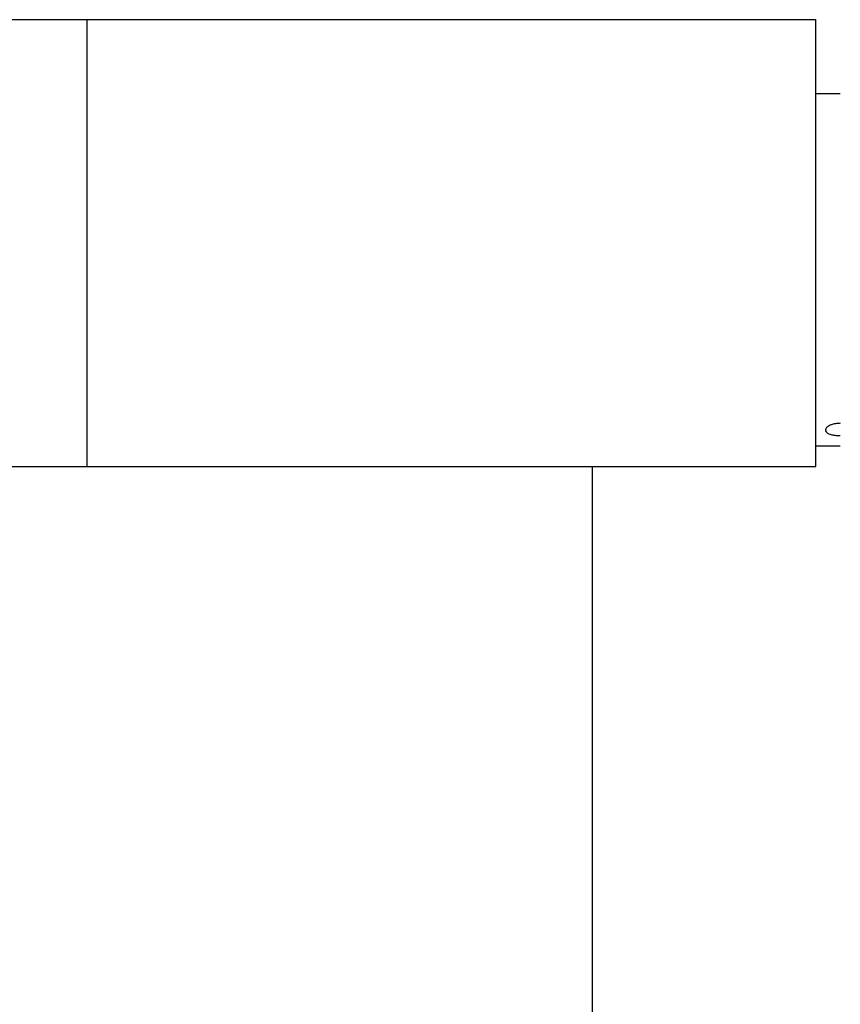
# Model space of a CAD drawing. Header units: inches. Extents: x 1.5 to 32, y 0 to 21.9.
# Tile 61 of 64: x 30.1 to 31, y 15.8 to 16.9. Entities that reach past the tile are written whole.
import ezdxf

# ---------------------------------------------------------------- set-up
doc = ezdxf.new("R2010")
doc.units = ezdxf.units.IN
doc.header["$MEASUREMENT"] = 0

msp = doc.modelspace()

# ---------------------------------------------------------------- linework, layer by layer
at = {"color": 7, "linetype": 'Continuous', "lineweight": 25}
for p, q in [((26.9497, 16.8729), (30.1342, 16.8729)), ((30.1342, 16.3729), (30.1342, 16.8729)), ((30.1342, 16.8729), (30.9497, 16.8729)), ((30.9497, 16.3729), (30.9497, 16.8729)), ((30.9773, 16.7897), (30.9497, 16.7897)), ((30.9497, 16.396), (30.9773, 16.396)), ((26.9497, 16.3729), (30.1342, 16.3729)), ((28.8248, 16.3729), (30.1342, 16.3729)), ((30.1342, 16.3729), (30.9497, 16.3729)), ((30.6997, 15.4979), (30.6997, 16.3729))]:
    msp.add_line(p, q, dxfattribs=at)
msp.add_open_spline([(30.9773, 16.4211), (30.9754, 16.421), (30.9717, 16.4208), (30.9667, 16.4194), (30.9629, 16.4174), (30.9607, 16.4151), (30.9604, 16.4127), (30.962, 16.4106), (30.9653, 16.4089), (30.97, 16.4078), (30.9742, 16.4074), (30.9767, 16.4073), (30.9773, 16.4073)], degree=3, knots=[0, 0, 0, 0, 0.1071104, 0.2142116, 0.3215536, 0.4290536, 0.5362926, 0.6432603, 0.7503666, 0.8578067, 0.9652569, 1, 1, 1, 1], dxfattribs=at)

doc.saveas('drawing.dxf')
